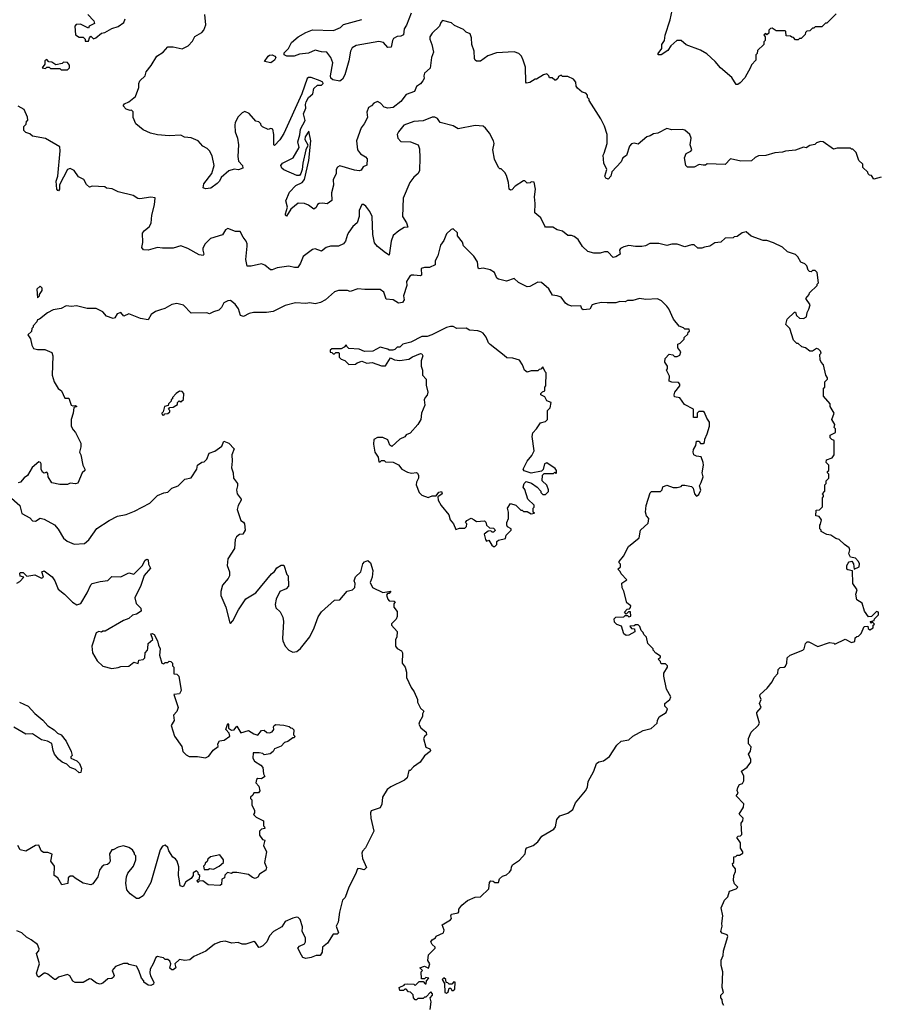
# Model space of a CAD drawing. Extents: x 2348354 to 2479840, y 460476 to 613653.
# Tile 166 of 256: x 2412268 to 2418875, y 517525 to 525085. Entities that reach past the tile are written whole.
import ezdxf

# ---------------------------------------------------------------- set-up
doc = ezdxf.new("R2010")
doc.units = 0

msp = doc.modelspace()

# ---------------------------------------------------------------- linework, layer by layer
at = {"layer": '0CON05XD'}
for points in [[(2418535, 525130), (2418465, 525060), (2418455, 525060), (2418425, 525030), (2418375, 525030), (2418365, 525020), (2418355, 525020), (2418335, 525000), (2418311.7, 524998.3), (2418301.7, 524988.3), (2418298.3, 524971.7), (2418268.3, 524941.7), (2418255, 524940), (2418245, 524930), (2418225, 524930), (2418208.3, 524948.3), (2418195, 524950), (2418185, 524960), (2418151.7, 524961.7), (2418150, 524995), (2418145, 525000), (2418075, 525000), (2418045, 525020), (2418031.7, 525018.3), (2418020, 525005), (2418018.3, 524981.7), (2418005, 524970), (2417995, 524980), (2417981.7, 524968.3), (2417990, 524955), (2417990, 524925), (2417980, 524915), (2417980, 524895), (2417931.7, 524848.3), (2417930, 524825), (2417920, 524815), (2417920, 524775), (2417885, 524740), (2417878.3, 524718.3), (2417835, 524640), (2417799.3, 524600.7), (2417781.7, 524588.3), (2417768.3, 524588.3), (2417735, 524642.5), (2417647, 524717), (2417607.5, 524765), (2417543, 524823), (2417495, 524852.5), (2417385, 524892.5), (2417346, 524926), (2417312.5, 524925), (2417266.2, 524885), (2417245, 524850), (2417192.5, 524815), (2417170, 524815), (2417170, 524825), (2417197, 524863), (2417197.5, 524895), (2417217.5, 524925), (2417223.6, 524966.4), (2417262.5, 525085), (2417277.5, 525155)], [(2412790, 525125), (2412836.4, 525076.4), (2412842.5, 525055), (2412800, 525035), (2412795, 525020), (2412735, 525051.2), (2412700.7, 525049.3), (2412690, 525035), (2412695, 524970), (2412725, 524952.5), (2412755, 524950), (2412770, 524935), (2412771.7, 524921.7), (2412795, 524920)], [(2412795, 524920), (2412802.5, 524945), (2412815, 524960), (2412835, 524937.5), (2412853.6, 524946.4), (2412895, 524982.5), (2412921.7, 524988.3), (2412975, 525017.5), (2413025, 525033.3), (2413066.4, 525063.6), (2413077, 525093)], [(2416755, 524060), (2416777.5, 524135), (2416777.5, 524205), (2416757, 524267), (2416730, 524325), (2416640, 524465), (2416640, 524475), (2416628.3, 524488.3), (2416627, 524507), (2416615, 524520), (2416585, 524530), (2416550.7, 524560.7), (2416540, 524575), (2416537.5, 524605), (2416519.3, 524629.3), (2416475, 524650), (2416435, 524650), (2416425, 524660), (2416405, 524650), (2416400, 524635), (2416385, 524620), (2416375, 524620), (2416355, 524640), (2416335, 524640), (2416330, 524655), (2416315, 524670), (2416288.3, 524661.7), (2416235, 524630), (2416225, 524630), (2416185, 524602.5), (2416158.3, 524598.3), (2416152.5, 524605), (2416151.7, 524721.7), (2416132.5, 524775), (2416120, 524805), (2416100, 524825), (2416065, 524837.5), (2415928.3, 524831.7), (2415863, 524807), (2415805, 524767.5), (2415775, 524767.5), (2415763.6, 524773.6), (2415758.3, 524788.3), (2415757.5, 524845), (2415740, 524895), (2415737.5, 524945), (2415726.7, 524976.7), (2415695, 524990), (2415675, 525010), (2415605, 525040), (2415581.7, 525061.7), (2415515, 525080), (2415500, 525065), (2415490, 525035), (2415435, 524982.5), (2415416.2, 524955), (2415416.2, 524935), (2415432, 524895), (2415444, 524835), (2415428.8, 524795), (2415418, 524712), (2415376.7, 524675), (2415371.2, 524655), (2415374, 524635), (2415363.3, 524616.7), (2415345, 524593.3), (2415315, 524573.3), (2415300, 524535), (2415235, 524511.2), (2415193.6, 524456.4), (2415135, 524412), (2415095, 524406.2), (2415065, 524413.3), (2415036.7, 524445), (2415015, 524456.7), (2414986.4, 524443.6), (2414970, 524425), (2414945, 524410), (2414932.5, 524375), (2414937.5, 524335), (2414913.3, 524285), (2414890, 524255), (2414853.3, 524155), (2414860, 524085), (2414883.8, 524055), (2414922.3, 524032.3), (2414935.9, 524015.9), (2414932.5, 523967.5), (2414905, 523956.7), (2414889.4, 523930.6), (2414875, 523924), (2414838.8, 523928.8), (2414725, 523962.5), (2414707, 523953), (2414697.5, 523935), (2414696.4, 523903.6), (2414673.6, 523856.4), (2414676.2, 523815), (2414661.2, 523755), (2414663, 523697), (2414629.3, 523670.7), (2414593.6, 523676.4), (2414566.4, 523673.6), (2414553.9, 523666.1), (2414545, 523643.3), (2414525, 523630), (2414485, 523660), (2414455, 523673.8), (2414405, 523676.7), (2414349.2, 523630.8), (2414315, 523577.5), (2414307.5, 523585), (2414308.8, 523595), (2414324.2, 523645), (2414311.2, 523695), (2414340, 523760), (2414388.1, 523811.9), (2414435.8, 523835), (2414455, 523858.8), (2414488, 524005), (2414503.8, 524155), (2414488.3, 524228.3), (2414458.6, 524185), (2414456.9, 524165), (2414478.8, 524125), (2414478, 524115), (2414464.2, 524085), (2414441.9, 523985), (2414437.1, 523935), (2414426.3, 523903.7), (2414415, 523890), (2414395, 523888.6), (2414295, 523933.5), (2414280.8, 523945), (2414272.5, 523965), (2414285.9, 523984.1), (2414367.5, 524025), (2414412.5, 524105), (2414403.6, 524146.4), (2414419.3, 524200.7), (2414423.3, 524245), (2414458.3, 524311.7), (2414447, 524363), (2414463.8, 524405), (2414461.2, 524435), (2414466.7, 524455), (2414485, 524487.5), (2414517.5, 524515), (2414525, 524557.5), (2414555, 524583.3), (2414585, 524582), (2414598.5, 524595), (2414594.2, 524605), (2414575.8, 524615), (2414505, 524642.2), (2414485, 524641.8), (2414475, 524634.4), (2414432.8, 524517.2), (2414295, 524211.2), (2414265, 524162), (2414225, 524120), (2414220, 524125), (2414220, 524205), (2414210, 524245), (2414195, 524250), (2414175, 524242.5), (2414131.7, 524261.7), (2414121.7, 524271.7), (2414120, 524285), (2414105, 524300), (2414080, 524305), (2414030, 524365), (2413995, 524380), (2413975, 524370), (2413945, 524340), (2413922.5, 524295), (2413920, 524275), (2413922.5, 524225), (2413940, 524175), (2413946.7, 524125), (2413942.5, 524035), (2413948.3, 523998.3), (2413977.5, 523965), (2413980, 523945), (2413946.4, 523933.6), (2413915, 523936.7), (2413873.9, 523926.1), (2413815, 523872.5), (2413802.5, 523845), (2413785, 523827.5), (2413735, 523792.5), (2413695, 523787.5), (2413677.5, 523795), (2413681.9, 523825), (2413743.8, 523905), (2413761.2, 523965), (2413745, 524040), (2413725, 524077.5), (2413706.1, 524096.1), (2413674.1, 524114.1), (2413637.5, 524155), (2413585, 524177.5), (2413533.6, 524183.6), (2413505, 524197.5), (2413415, 524192.5), (2413325, 524202.5), (2413273, 524213), (2413215, 524240), (2413160, 524285), (2413140, 524335), (2413138.3, 524378.3), (2413125, 524390), (2413115, 524387.5), (2413085, 524398.8), (2413063.3, 524425), (2413071.2, 524438.8), (2413106.7, 524455), (2413157.5, 524495), (2413182.5, 524565), (2413182.5, 524595), (2413190, 524615), (2413230, 524655), (2413240, 524685), (2413277, 524733), (2413320, 524805), (2413370, 524835), (2413405, 524877.5), (2413445, 524877.5), (2413515, 524862.5), (2413560, 524885), (2413595, 524920), (2413613.6, 524956.4), (2413665, 524987.5), (2413682.5, 525005), (2413697.5, 525045), (2413690, 525125)], [(2415273.8, 525135), (2415237.7, 525042.3), (2415220, 525015), (2415215, 524970), (2415195, 524960), (2415165, 524956), (2415138.8, 524941.2), (2415130, 524925), (2415120, 524875), (2415095, 524872.5), (2415059.6, 524909.6), (2415025, 524918.2), (2414852.1, 524887.9), (2414821.3, 524868.7), (2414808.2, 524845), (2414795, 524770), (2414765, 524662.5), (2414745, 524627.5), (2414725, 524612.5), (2414673, 524623), (2414657.1, 524637.1), (2414652.9, 524655), (2414673, 524753), (2414657.5, 524795), (2414627, 524837), (2414585, 524839.2), (2414535, 524850.8), (2414485, 524829.4), (2414415, 524821.5), (2414375, 524804.4), (2414320, 524805), (2414297.5, 524815), (2414299.3, 524830.7), (2414332.5, 524865), (2414355, 524910), (2414407, 524953), (2414465, 524987.5), (2414515, 525007.5), (2414676.4, 525003.6), (2414730, 525025), (2414755, 525047.5), (2414895, 525087.5)], [(2412635, 524700), (2412650, 524715), (2412650, 524735), (2412635, 524757.5), (2412605, 524760), (2412595, 524750), (2412545, 524740), (2412515, 524760), (2412491.7, 524761.7), (2412475, 524780), (2412461.7, 524768.3), (2412460, 524745), (2412440, 524715), (2412465, 524710), (2412475, 524720), (2412495, 524720), (2412505, 524710), (2412575, 524710), (2412585, 524700), (2412635, 524700)], [(2414195, 524754.6), (2414147.5, 524765), (2414174.3, 524805.7), (2414185.7, 524814.3), (2414205, 524816), (2414227.5, 524805), (2414233.8, 524795), (2414222.9, 524775), (2414195, 524754.6)], [(2418662.5, 520852.5), (2418625, 520860), (2418617.5, 520867.5), (2418618.8, 520895), (2418627.7, 520912.3), (2418636.4, 520923.6), (2418656.4, 520926.4), (2418668, 520908), (2418675, 520867.5), (2418712.5, 520885), (2418716.1, 520906.1), (2418707.5, 520925), (2418685, 520950), (2418645, 520957.5), (2418634.1, 520984.1), (2418640, 521015), (2418635, 521030), (2418600, 521055), (2418560, 521095), (2418533, 521103), (2418495, 521127.5), (2418465, 521132.5), (2418420, 521155), (2418420, 521165), (2418410, 521175), (2418410, 521205), (2418417, 521213), (2418422.5, 521245), (2418405, 521270), (2418380, 521275), (2418381.7, 521318.3), (2418408.3, 521321.7), (2418430, 521345), (2418430, 521415), (2418440, 521425), (2418440, 521435), (2418430, 521445), (2418450, 521465), (2418450, 521515), (2418460, 521525), (2418460, 521545), (2418480, 521565), (2418480, 521595), (2418470, 521605), (2418470, 521615), (2418480, 521625), (2418480, 521665), (2418460, 521685), (2418463, 521707), (2418505, 521720), (2418520, 521745), (2418520, 521855), (2418501.7, 521861.7), (2418490, 521875), (2418490, 521895), (2418530, 521915), (2418530, 521945), (2418520, 521955), (2418527, 521977), (2418503.3, 522015), (2418520, 522065), (2418490, 522115), (2418490, 522135), (2418440, 522195), (2418440, 522255), (2418450, 522265), (2418450, 522305), (2418470, 522325), (2418470, 522335), (2418457.5, 522355), (2418440, 522435), (2418420, 522455), (2418413, 522473), (2418410, 522515), (2418420, 522525), (2418415, 522540), (2418400, 522555), (2418385, 522560), (2418355, 522540), (2418335, 522540), (2418300, 522565), (2418273, 522573), (2418245, 522600), (2418235, 522600), (2418207.5, 522625), (2418180, 522715), (2418150, 522745), (2418160, 522785), (2418215, 522840), (2418225, 522840), (2418232.5, 522815), (2418255, 522792.5), (2418285, 522790), (2418307.5, 522805), (2418313, 522837), (2418327, 522863), (2418337, 522897), (2418302.5, 522945), (2418330, 522975), (2418331.7, 522988.3), (2418390, 523045), (2418390, 523055), (2418400, 523065), (2418390, 523145), (2418375, 523160), (2418355, 523160), (2418345, 523150), (2418331.7, 523151.7), (2418321.7, 523161.7), (2418310, 523195), (2418295, 523210), (2418263.6, 523223.6), (2418242.5, 523265), (2418225, 523282.5), (2418163, 523303), (2418125, 523337.5), (2418055, 523372.5), (2418005, 523390), (2417975, 523390), (2417883, 523423), (2417845, 523457.5), (2417815, 523450), (2417775, 523420), (2417753, 523417), (2417745, 523410), (2417683, 523407), (2417651.7, 523378.3), (2417605, 523372.5), (2417565, 523347.5), (2417525, 523340), (2417505, 523330), (2417475, 523330), (2417445, 523357.5), (2417425, 523357.5), (2417375, 523342.5), (2417315, 523362.5), (2417275, 523362.5), (2417235, 523352.5), (2417175, 523367.5), (2417105, 523367.5), (2417071.7, 523348.3), (2417045, 523343.8), (2416995, 523343.3), (2416945, 523352.5), (2416905, 523342.5), (2416880.7, 523329.3), (2416873.3, 523315), (2416877.5, 523285), (2416845, 523264), (2416825, 523260), (2416783, 523303), (2416757, 523303), (2416725, 523292.5), (2416675, 523292.5), (2416630, 523305), (2416587.5, 523345), (2416556.4, 523396.4), (2416525, 523420), (2416505, 523427.5), (2416475, 523427.5), (2416435, 523462.5), (2416395, 523472.5), (2416361.7, 523491.7), (2416305, 523492.5), (2416299.3, 523499.3), (2416267.5, 523565), (2416223.6, 523603.6), (2416226.2, 523675), (2416221.2, 523725), (2416228.8, 523785), (2416218.3, 523838.3), (2416195, 523840), (2416187, 523833), (2416165, 523830), (2416147, 523847), (2416135, 523847.5), (2416071.7, 523808.3), (2416045, 523780), (2416035, 523776.7), (2416025, 523783.3), (2416020, 523835), (2416005, 523890), (2415993, 523913), (2415965, 523940), (2415955, 523940), (2415945, 523950), (2415913.6, 524013.6), (2415900, 524085), (2415910, 524135), (2415906, 524155), (2415873.6, 524213.6), (2415845, 524252.5), (2415825, 524266.7), (2415765, 524273.3), (2415635, 524247.5), (2415595, 524270), (2415496.4, 524296.4), (2415475.9, 524325.9), (2415455, 524336.7), (2415435, 524336.2), (2415365, 524308.8), (2415295, 524304.2), (2415216.7, 524275), (2415176.7, 524225), (2415167, 524203), (2415170, 524175), (2415195, 524150), (2415268.3, 524148.3), (2415327.5, 524125), (2415337.5, 524095), (2415340, 524025), (2415336.4, 523926.4), (2415325.8, 523904.2), (2415293.3, 523875), (2415263.3, 523835), (2415211.2, 523715), (2415208, 523575), (2415237.5, 523525), (2415247, 523493), (2415220.5, 523489.5), (2415177.5, 523465), (2415135, 523427.5), (2415120, 523385), (2415105, 523277.5), (2415075, 523294.2), (2415015, 523343.3), (2414993, 523373), (2414979.2, 523435), (2414974.2, 523575), (2414955, 523613.8), (2414925, 523652.5), (2414907, 523667), (2414895, 523667.5), (2414875, 523620), (2414873.6, 523573.6), (2414858.8, 523525), (2414825, 523497.5), (2414795.9, 523454.1), (2414784, 523435), (2414768.8, 523385), (2414752.5, 523365), (2414715, 523347.5), (2414655, 523346.7), (2414620, 523335), (2414585, 523308.8), (2414536.1, 523326.1), (2414515, 523321.2), (2414445, 523266.2), (2414422.5, 523215), (2414403.3, 523183.3), (2414377, 523183), (2414335, 523193.8), (2414245, 523178.8), (2414205, 523163.8), (2414192.5, 523165), (2414150.7, 523200.7), (2414125, 523210), (2414045, 523192), (2414015, 523192.5), (2414004.3, 523245), (2414014.2, 523345.8), (2414014.3, 523365), (2414005.8, 523385), (2413982.5, 523415), (2413960, 523460), (2413925, 523460), (2413865, 523482.5), (2413847, 523473), (2413825, 523432.5), (2413733.9, 523406.1), (2413692.5, 523365), (2413675, 523330), (2413672.9, 523315), (2413681.2, 523285), (2413676, 523274), (2413645, 523278.6), (2413558.3, 523328.3), (2413505, 523350), (2413445, 523330), (2413365, 523330), (2413325, 523336.7), (2413255, 523316.7), (2413218.3, 523318.3), (2413206.7, 523335), (2413212.5, 523375), (2413211.2, 523445), (2413225, 523467.5), (2413262.5, 523495), (2413276.4, 523523.6), (2413283.3, 523585), (2413303.3, 523665), (2413307.5, 523717.5), (2413275, 523722.5), (2413190.7, 523710.7), (2413175, 523713.3), (2413140, 523735), (2413025, 523762.5), (2412977, 523787), (2412935, 523792.5), (2412921.7, 523801.7), (2412825, 523807.5), (2412805, 523800), (2412780.7, 523820.7), (2412759.3, 523859.3), (2412719.5, 523879.5), (2412685, 523927.5), (2412655, 523942.5), (2412633.8, 523935), (2412573.8, 523816.2), (2412572.5, 523785), (2412565, 523772.5), (2412560, 523775), (2412553.6, 523783.6), (2412548, 523845), (2412560, 523885), (2412577.7, 524077.7), (2412575, 524110), (2412465, 524172.5), (2412365, 524190), (2412345, 524210), (2412315, 524220), (2412300, 524235), (2412300, 524265), (2412317, 524283), (2412320, 524305), (2412330, 524315), (2412327, 524337), (2412302.5, 524395), (2412255, 524422.5)], [(2418882.5, 523877.5), (2418825, 523860), (2418808.3, 523888.3), (2418791.7, 523891.7), (2418781.7, 523901.7), (2418780, 523915), (2418741.7, 523951.7), (2418740, 523975), (2418710, 524005), (2418690, 524065), (2418665, 524090), (2418655, 524090), (2418645, 524100), (2418545, 524100), (2418515, 524090), (2418437, 524147), (2418415, 524150), (2418385, 524140), (2418371.7, 524128.3), (2418335, 524120), (2418305, 524102.5), (2418285, 524107.5), (2418225, 524082.5), (2418147, 524077), (2418123, 524067), (2418065, 524062.5), (2417996.4, 524043.6), (2417940.7, 524039.3), (2417915, 524027.5), (2417885, 524001.2), (2417805, 523998.6), (2417725, 524017.5), (2417685, 523972.5), (2417545, 523977.5), (2417531.7, 523968.3), (2417515, 523967.5), (2417485, 523973.3), (2417446.7, 523953.3), (2417395, 523952), (2417382.5, 523965), (2417372, 524025), (2417385, 524056.7), (2417420, 524075), (2417427.5, 524085), (2417416, 524125), (2417423.3, 524175), (2417412.5, 524205), (2417375, 524237.5), (2417355, 524242.5), (2417275, 524240), (2417235, 524250), (2417167, 524213), (2417135, 524210), (2417107, 524193), (2417083, 524187), (2417015, 524130), (2416985, 524136.7), (2416965, 524132.5), (2416950, 524115), (2416927, 524043), (2416897.5, 524025), (2416886.1, 523993.9), (2416812.7, 523917.3), (2416807.1, 523885), (2416785, 523860.8), (2416767.9, 523867.9), (2416760.6, 523885), (2416776.7, 523935), (2416752.5, 523985), (2416747.5, 524045), (2416755, 524060)], [(2415420, 517485), (2415426.7, 517545), (2415420, 517575), (2415437.5, 517595), (2415437.5, 517605), (2415425, 517620), (2415385, 517580), (2415375, 517580), (2415365, 517570), (2415325, 517570), (2415315, 517560), (2415305, 517560), (2415290, 517575), (2415288.3, 517598.3), (2415268.3, 517618.3), (2415251.7, 517621.7), (2415235, 517640), (2415225, 517640), (2415215, 517630), (2415185, 517630), (2415180, 517655), (2415218.3, 517671.7), (2415225, 517680), (2415245, 517682.5), (2415295, 517680), (2415305, 517670), (2415335, 517700), (2415365, 517700), (2415381.7, 517681.7), (2415388.3, 517681.7), (2415390, 517705), (2415410, 517725), (2415385, 517730), (2415375, 517720), (2415351.7, 517721.7), (2415350, 517775), (2415360, 517785), (2415340, 517805), (2415375, 517817.5), (2415407, 517803), (2415417.5, 517835), (2415401.2, 517861.2), (2415406.1, 517903.9), (2415457.5, 517955), (2415457.5, 517965), (2415433.8, 517985), (2415423.8, 518005), (2415435, 518020), (2415460, 518035), (2415465, 518047.5), (2415522.5, 518075), (2415527.5, 518095), (2415512.5, 518135), (2415576.4, 518173.6), (2415582.5, 518185), (2415577.5, 518205), (2415583.9, 518216.1), (2415633, 518227), (2415640, 518235), (2415640, 518255), (2415662.5, 518285), (2415705, 518322.5), (2415765, 518346.7), (2415805, 518350), (2415868.3, 518411.7), (2415875, 518460), (2415885, 518472.5), (2415901.7, 518471.7), (2415915, 518460), (2415945, 518460), (2415951.7, 518488.3), (2415975, 518510), (2416005, 518520), (2416029.3, 518540.7), (2416041.7, 518558.3), (2416043, 518577), (2416052.5, 518595), (2416105, 518632.5), (2416148.3, 518681.7), (2416153.8, 518715), (2416162.3, 518727.7), (2416210, 518745), (2416245, 518772.5), (2416276.7, 518815), (2416369.3, 518870.7), (2416381.7, 518888.3), (2416392.5, 518945), (2416415, 518972.5), (2416475, 518992.5), (2416515, 519020), (2416535, 519072.5), (2416612.5, 519165), (2416626.4, 519193.6), (2416632.5, 519235), (2416676.7, 519315), (2416697, 519373), (2416715, 519386.7), (2416750, 519395), (2416795, 519427.5), (2416852.5, 519515), (2416885, 519546.7), (2416945, 519556.7), (2416975, 519583.3), (2417055, 519626.7), (2417115, 519643.3), (2417162.5, 519685), (2417163.3, 519705), (2417177, 519733), (2417230, 519765), (2417240, 519795), (2417220, 519815), (2417220, 519835), (2417260, 519865), (2417267.5, 519885), (2417232.5, 519945), (2417212.5, 520045), (2417213, 520067), (2417240, 520115), (2417240, 520125), (2417225, 520140), (2417195, 520140), (2417190, 520145), (2417188.3, 520158.3), (2417170, 520175), (2417188.3, 520191.7), (2417188.3, 520198.3), (2417150.7, 520220.7), (2417130, 520245), (2417130, 520255), (2417090, 520295), (2417080, 520345), (2417060, 520365), (2417055, 520380), (2417040, 520395), (2417030, 520425), (2417015, 520440), (2416995, 520440), (2416985, 520430), (2416951.7, 520428.3), (2416965, 520410), (2416988.3, 520408.3), (2416990, 520385), (2416945, 520360), (2416925, 520357.5), (2416905, 520370), (2416888.8, 520428.8), (2416851.7, 520441.7), (2416835, 520460), (2416832.5, 520485), (2416845, 520497.5), (2416905, 520500), (2416915, 520510), (2416935, 520510), (2416945, 520500), (2416960, 520505), (2416958.3, 520538.3), (2416941.7, 520538.3), (2416925, 520520), (2416910, 520535), (2416931.7, 520558.3), (2416948.3, 520561.7), (2416958.3, 520571.7), (2416960, 520585), (2416928.3, 520608.3), (2416907, 520697), (2416893, 520723), (2416891.7, 520758.3), (2416930, 520785), (2416885, 520830), (2416878.3, 520848.3), (2416860, 520865), (2416880, 520885), (2416880, 520905), (2416870, 520915), (2416870, 520925), (2416902.5, 520965), (2416940.7, 521039.3), (2417023.6, 521106.4), (2417034.4, 521165.6), (2417091.7, 521218.3), (2417097.5, 521255), (2417080, 521275), (2417072.5, 521305), (2417077.5, 521355), (2417108.3, 521451.7), (2417117.5, 521462.5), (2417187, 521463), (2417200, 521475), (2417205, 521497.5), (2417235, 521510), (2417285, 521492.5), (2417315, 521492.5), (2417345, 521500), (2417355, 521510), (2417375, 521510), (2417425, 521500), (2417437, 521487), (2417447.5, 521445), (2417465, 521427.5), (2417480.7, 521439.3), (2417496.2, 521473.8), (2417487.5, 521505), (2417499.3, 521530.7), (2417516.2, 521575), (2417507.5, 521605), (2417518.8, 521665), (2417516.2, 521685), (2417499.3, 521729.3), (2417463.6, 521733.6), (2417443.6, 521743.6), (2417437.5, 521765), (2417440, 521785), (2417460, 521815), (2417465, 521850), (2417485, 521850), (2417495, 521830), (2417515, 521830), (2417525, 521840), (2417527.5, 521865), (2417546.7, 521905), (2417562.5, 521965), (2417562.5, 521995), (2417542.5, 522025), (2417525, 522070), (2417515, 522077.5), (2417483, 522077), (2417470, 522065), (2417468.3, 522031.7), (2417441.7, 522031.7), (2417440, 522095), (2417370.7, 522130.7), (2417335, 522182.5), (2417295, 522190), (2417291.2, 522205), (2417296.7, 522225), (2417337, 522273), (2417337, 522287), (2417325, 522300), (2417275, 522302.5), (2417255, 522310), (2417257, 522347), (2417232.5, 522395), (2417240, 522405), (2417240, 522425), (2417220, 522455), (2417222.5, 522485), (2417255, 522517.5), (2417281.7, 522511.7), (2417295, 522500), (2417315, 522500), (2417335, 522510), (2417342.5, 522535), (2417320, 522565), (2417320, 522595), (2417338.3, 522601.7), (2417368.3, 522631.7), (2417370, 522645), (2417398.3, 522671.7), (2417400, 522685), (2417410, 522695), (2417408.3, 522708.3), (2417375, 522710), (2417365, 522720), (2417331.7, 522731.7), (2417287.5, 522785), (2417252.5, 522865), (2417236.4, 522886.4), (2417196.4, 522926.4), (2417165, 522942.5), (2417075, 522935.8), (2417025, 522944), (2416975, 522930), (2416935, 522930), (2416915, 522918.8), (2416875, 522921.2), (2416845, 522911.2), (2416778.8, 522911.2), (2416735, 522914), (2416685, 522903.8), (2416662.5, 522895), (2416645, 522862), (2416595, 522857.5), (2416582.5, 522865), (2416577, 522887), (2416506.1, 522886.1), (2416476.1, 522896.1), (2416458.3, 522908.3), (2416425.6, 522955.6), (2416395, 522966.2), (2416359.3, 522969.3), (2416329.5, 523019.5), (2416275, 523067.5), (2416245, 523070), (2416185, 523036.7), (2416165, 523033.3), (2416096.4, 523066.4), (2416065, 523097.5), (2416005, 523076.7), (2415943, 523093), (2415931.7, 523101.7), (2415913, 523143), (2415880, 523165), (2415825, 523176.7), (2415795, 523172.5), (2415787, 523177), (2415782.5, 523225), (2415755, 523270), (2415675, 523350), (2415667, 523377), (2415630, 523425), (2415628.3, 523448.3), (2415595, 523480), (2415580, 523475), (2415545, 523440), (2415525, 523390), (2415497.5, 523355), (2415477, 523273), (2415457.5, 523235), (2415456.4, 523203.6), (2415415, 523182.5), (2415375, 523182.5), (2415350, 523175), (2415352.5, 523125), (2415345, 523117.5), (2415295, 523123.3), (2415275, 523122.5), (2415262.5, 523115), (2415237.5, 523075), (2415238.8, 523045), (2415213.9, 522966.1), (2415220, 522935), (2415207.5, 522915), (2415175, 522907.5), (2415135, 522933.3), (2415080.7, 522940.7), (2415063.6, 522993.6), (2415035, 523013.3), (2414916.4, 523013.6), (2414865, 523020), (2414805, 522998.8), (2414783.6, 523006.4), (2414715, 523006.7), (2414685, 522996.7), (2414616.7, 522935), (2414577.5, 522915), (2414535, 522903.8), (2414495, 522912.5), (2414465, 522906.7), (2414385, 522912), (2414305, 522890.8), (2414215, 522843.8), (2414163.6, 522836.4), (2414062.3, 522837.7), (2414030.5, 522829.5), (2413985, 522806.7), (2413964.2, 522814.2), (2413948, 522865), (2413922.3, 522902.3), (2413885, 522928.8), (2413865, 522926.7), (2413835, 522912.5), (2413816.7, 522875), (2413796.1, 522853.9), (2413755, 522843.3), (2413725, 522826.7), (2413705, 522833.3), (2413583, 522833), (2413525, 522892.5), (2413475, 522906.7), (2413435, 522897.5), (2413381.7, 522868.3), (2413348.3, 522858.3), (2413310, 522845), (2413277, 522823), (2413255, 522780), (2413195, 522791.2), (2413105, 522826.7), (2413068.3, 522808.3), (2413045, 522837.5), (2413015, 522826.7), (2412997.5, 522795), (2412985, 522790), (2412935, 522810), (2412905, 522842.5), (2412855, 522867.5), (2412785, 522867.5), (2412705, 522887.5), (2412665, 522882.5), (2412625, 522887.5), (2412585, 522867.5), (2412525, 522857.5), (2412480, 522835), (2412420, 522785), (2412405, 522780), (2412400, 522765), (2412370, 522735), (2412370, 522725), (2412360, 522715), (2412358.3, 522691.7), (2412330, 522665), (2412350, 522635), (2412360, 522585), (2412375, 522560), (2412405, 522552.5), (2412461.7, 522551.7), (2412515, 522530), (2412522.5, 522505), (2412517.5, 522355), (2412532.5, 522305), (2412563.6, 522253.6), (2412587.5, 522235), (2412615, 522180), (2412645, 522180), (2412662.5, 522125), (2412675, 522120), (2412695, 522122.5), (2412706.7, 522115), (2412682.5, 522107.5), (2412678.6, 522065), (2412663.8, 522015), (2412662.5, 521965), (2412677.5, 521935), (2412697.5, 521915), (2412737.5, 521835), (2412737.5, 521805), (2412726.7, 521765), (2412737.5, 521745), (2412753.6, 521663.6), (2412767.5, 521635), (2412767.5, 521625), (2412747.5, 521605), (2412713, 521527)], [(2412405, 522950), (2412420, 522965), (2412420, 522975), (2412440, 523005), (2412440, 523025), (2412425, 523040), (2412400, 523015), (2412405, 522950)], [(2415915, 521040), (2415930, 521055), (2415931.7, 521078.3), (2415945, 521090), (2415998.3, 521101.7), (2416001.7, 521128.3), (2416040, 521165), (2416040, 521175), (2416011.7, 521191.7), (2416007.5, 521205), (2416007.5, 521225), (2416020, 521255), (2416020, 521305), (2416013.3, 521335), (2416035, 521370), (2416077, 521357), (2416115, 521320), (2416125, 521320), (2416135, 521310), (2416165, 521310), (2416195, 521290), (2416220, 521295), (2416210, 521305), (2416210, 521335), (2416217, 521343), (2416217, 521357), (2416170, 521405), (2416147, 521477), (2416132.5, 521495), (2416140, 521525), (2416155, 521540), (2416197, 521527), (2416240, 521495), (2416270, 521465), (2416270, 521455), (2416285, 521440), (2416305, 521440), (2416327, 521463), (2416327.5, 521475), (2416315, 521510), (2416280, 521545), (2416281.7, 521588.3), (2416295, 521600), (2416365, 521600), (2416375, 521610), (2416385, 521600), (2416390, 521605), (2416390, 521625), (2416378.3, 521638.3), (2416315, 521682.5), (2416297.5, 521675), (2416287.5, 521632.5), (2416275, 521620), (2416195, 521602.5), (2416141.7, 521621.7), (2416132.5, 521635), (2416163.8, 521695), (2416200.7, 521739.3), (2416217.5, 521775), (2416201.2, 521885), (2416206.4, 521913.6), (2416236.4, 521943.6), (2416265, 521990), (2416305, 522000), (2416320, 522015), (2416320, 522085), (2416340, 522105), (2416347, 522147), (2416315, 522160), (2416298.3, 522188.3), (2416270, 522205), (2416270, 522215), (2416281.7, 522228.3), (2416300, 522235), (2416300, 522265), (2416307.5, 522275), (2416310, 522375), (2416301.7, 522381.7), (2416285, 522420), (2416268.3, 522401.7), (2416255, 522400), (2416245, 522390), (2416195, 522390), (2416165, 522380), (2416142.5, 522395), (2416127.5, 522435), (2416105, 522470), (2416055, 522487.5), (2416008.3, 522488.3), (2415986.4, 522506.4), (2415880.3, 522590.3), (2415866.7, 522605), (2415848.3, 522648.3), (2415825, 522677.5), (2415808.3, 522688.3), (2415785, 522696), (2415720.7, 522700.7), (2415695, 522717.5), (2415625, 522713.3), (2415595, 522730), (2415575, 522730), (2415545, 522722.5), (2415432.5, 522665), (2415395, 522653.8), (2415355, 522652.5), (2415271.7, 522608.3), (2415210, 522595), (2415185, 522570), (2415165, 522570), (2415147, 522553), (2415131.7, 522548.3), (2415105, 522547.5), (2415095, 522556.7), (2415035, 522570), (2414979.3, 522540.7), (2414915, 522537.5), (2414875, 522556.2), (2414795, 522560), (2414780, 522575), (2414775, 522590), (2414759.3, 522570.7), (2414735, 522557.5), (2414665, 522557.5), (2414651.7, 522548.3), (2414651.7, 522531.7), (2414665, 522530), (2414675, 522520), (2414685, 522520), (2414695, 522530), (2414715, 522530), (2414720, 522525), (2414720, 522495), (2414735, 522480), (2414765, 522467.5), (2414795, 522437.5), (2414845, 522440), (2414858.3, 522451.7), (2414895, 522462.5), (2414933, 522447), (2414975, 522452.5), (2415045, 522427.5), (2415075, 522427.5), (2415115, 522490), (2415145, 522472.5), (2415185, 522467.5), (2415255, 522477.5), (2415283.3, 522496.7), (2415345, 522522.5), (2415355, 522520), (2415362.5, 522505), (2415350, 522465), (2415350, 522425), (2415360, 522395), (2415360, 522355), (2415387.5, 522325), (2415388.3, 522278.3), (2415402.5, 522225), (2415397, 522203), (2415380, 522185), (2415373, 522167), (2415377.5, 522125), (2415352.5, 522065), (2415347.5, 522015), (2415325, 521977.5), (2415265, 521910), (2415235, 521897.5), (2415225, 521882.5), (2415186.4, 521863.6), (2415125, 521807.5), (2415109.3, 521819.3), (2415095, 521860), (2415055, 521877.5), (2415013.6, 521876.4), (2414987, 521863), (2414983.8, 521825), (2414993.8, 521765), (2415020, 521725), (2415025, 521690), (2415035, 521690), (2415045, 521700), (2415065, 521700), (2415075, 521690), (2415135, 521687.5), (2415175, 521666.7), (2415202.5, 521635), (2415245, 521610), (2415275, 521602.5), (2415315, 521607.5), (2415323, 521603), (2415330, 521585), (2415328.8, 521565), (2415313.8, 521535), (2415311.2, 521515), (2415333.8, 521455), (2415355, 521433.3), (2415405, 521416.7), (2415435, 521430), (2415465, 521430), (2415485, 521456.7), (2415505, 521462.5), (2415510, 521445), (2415478.3, 521421.7), (2415481.2, 521395), (2415504.2, 521354.2), (2415563.6, 521283.6), (2415573.3, 521245), (2415597.5, 521215), (2415615, 521170), (2415645, 521180), (2415685, 521180), (2415697.5, 521195), (2415700, 521215), (2415690, 521225), (2415700.7, 521239.3), (2415735, 521256.7), (2415757.5, 521245), (2415775, 521232.5), (2415835, 521237.5), (2415847, 521227), (2415852.5, 521205), (2415873.6, 521183.6), (2415905, 521180), (2415915, 521170), (2415917.5, 521162.5), (2415905, 521150), (2415895, 521150), (2415885, 521160), (2415865, 521157.5), (2415832.5, 521135), (2415843, 521093), (2415851.7, 521081.7), (2415868.3, 521088.3), (2415891.7, 521051.7), (2415905, 521040), (2415915, 521040)], [(2413375, 522050), (2413381.7, 522058.3), (2413405, 522062.5), (2413420, 522075), (2413420, 522085), (2413410, 522095), (2413421.7, 522108.3), (2413445, 522110), (2413467, 522123), (2413478.3, 522131.7), (2413480, 522145), (2413491.7, 522158.3), (2413505, 522150), (2413525, 522170), (2413527.5, 522215), (2413515, 522230), (2413495, 522232.5), (2413470, 522215), (2413440, 522185), (2413440, 522175), (2413431.7, 522168.3), (2413430, 522155), (2413410, 522135), (2413408.3, 522121.7), (2413380, 522115), (2413370, 522075), (2413360, 522065), (2413361.7, 522051.7), (2413375, 522050)], [(2412185, 521430), (2412270, 521355), (2412285, 521293.3), (2412345, 521260), (2412366.4, 521236.4), (2412390, 521235), (2412425, 521256.7), (2412455, 521250), (2412535.9, 521205.9), (2412564.1, 521174.1), (2412604.4, 521104.4), (2412631.7, 521081.7), (2412685, 521058), (2412765, 521064), (2412798.8, 521091.2), (2412860.5, 521179.5), (2412955, 521241.2), (2413017.7, 521272.3), (2413084.1, 521285.9), (2413148.3, 521311.7), (2413265.8, 521374.2), (2413325, 521432.5), (2413375, 521452.5), (2413405, 521457.5), (2413435, 521487.5), (2413485, 521506.7), (2413535, 521556.2), (2413585, 521567.5), (2413627.5, 521635), (2413632.5, 521665), (2413665, 521687.5), (2413685, 521690), (2413705, 521710), (2413723.6, 521756.4), (2413765, 521772.5), (2413819.3, 521810.7), (2413835, 521850), (2413873.6, 521833.6), (2413915, 521790), (2413896.7, 521745), (2413900, 521695), (2413893.3, 521645), (2413906.2, 521605), (2413910, 521565), (2413940, 521525), (2413941.2, 521505), (2413932.5, 521475), (2413937.5, 521445), (2413967.5, 521405), (2413967.5, 521395), (2413944.1, 521355.9), (2413936.7, 521325), (2413965, 521240), (2413986, 521226), (2413993.3, 521213.3), (2414000, 521165), (2413980, 521135), (2413955, 521132.5), (2413932.5, 521115), (2413922.5, 521095), (2413915.9, 521024.1), (2413866.2, 520945), (2413860, 520895), (2413878.8, 520845), (2413878, 520815), (2413868.8, 520795), (2413825.5, 520744.5), (2413810.8, 520695), (2413812, 520665), (2413851.2, 520575), (2413880, 520455), (2413885, 520450), (2413905, 520470), (2413948.8, 520555), (2414005, 520637.5), (2414080, 520685), (2414200.5, 520829.5), (2414225, 520847.5), (2414242.3, 520877.7), (2414275, 520896.7), (2414296.2, 520896.2), (2414320, 520825), (2414330, 520815), (2414332, 520735), (2414314.3, 520715.7), (2414264.2, 520695.8), (2414237.5, 520635), (2414230, 520595), (2414235, 520570), (2414268.3, 520538.3), (2414288.3, 520498.3), (2414293.8, 520465), (2414286, 520335), (2414288, 520315), (2414305.7, 520275.7), (2414335, 520243.3), (2414365, 520230), (2414395, 520233.3), (2414423.9, 520256.1), (2414495, 520347.5), (2414528.8, 520415), (2414560.5, 520499.5), (2414585, 520537.5), (2414685, 520627.5), (2414725, 520630), (2414782.7, 520697.3), (2414821.7, 520708.3), (2414840, 520725), (2414843.8, 520755), (2414836.2, 520776.2), (2414845, 520807.5), (2414888, 520845), (2414902.7, 520907.3), (2414915, 520922.5), (2414941.7, 520931.7), (2414960, 520915), (2414978.8, 520855), (2414973.3, 520805), (2414957.5, 520765), (2414977.5, 520725), (2415055, 520687.5), (2415118.3, 520698.3), (2415105, 520680), (2415091.7, 520678.3), (2415083, 520667), (2415093.8, 520635), (2415105, 520623.3), (2415141.7, 520621.7), (2415150, 520615), (2415140.7, 520599.3), (2415140, 520575), (2415165, 520540), (2415166.7, 520503.3), (2415158.3, 520481.7), (2415123, 520447), (2415122.5, 520435), (2415167, 520387), (2415162.5, 520345), (2415152.5, 520325), (2415152.5, 520275), (2415167, 520257), (2415199.3, 520239.3), (2415207.5, 520225), (2415203.3, 520145), (2415226.7, 520115), (2415237.5, 520075), (2415237.5, 520035), (2415272.5, 519957.5), (2415297.5, 519925), (2415322.5, 519865), (2415322.5, 519845), (2415345, 519800), (2415370, 519775), (2415360, 519755), (2415360, 519735), (2415337.5, 519695), (2415333.3, 519675), (2415347, 519647), (2415387.5, 519615), (2415390, 519595), (2415377.5, 519585), (2415367.5, 519565), (2415385, 519500), (2415416.4, 519486.4), (2415422.5, 519475), (2415420, 519465), (2415375, 519432.5), (2415342.5, 519385), (2415290.7, 519349.3), (2415265, 519320), (2415255, 519320), (2415242.5, 519265), (2415222.5, 519245), (2415117.5, 519195), (2415090, 519175), (2415053.3, 519115), (2415048.3, 519061.7), (2415035.9, 519034.1), (2414965, 519010), (2414960, 518995), (2414962.5, 518955), (2414987.5, 518855), (2414923.6, 518726.4), (2414899.5, 518700.5), (2414894, 518685), (2414900, 518645), (2414930, 518575), (2414913, 518557), (2414883.6, 518566.4), (2414865, 518567.5), (2414859.3, 518560.7), (2414849.5, 518530.5), (2414794, 518425), (2414766.7, 518345), (2414746.4, 518323.6), (2414722.5, 518232.5), (2414713.8, 518155), (2414697.5, 518125), (2414715.9, 518074.1), (2414705, 518063.8), (2414675, 518062.5), (2414630, 517995), (2414592.5, 517965), (2414590, 517925), (2414575, 517900), (2414545, 517900), (2414505, 517883.3), (2414465, 517876.7), (2414442.5, 517885), (2414431.7, 517901.7), (2414403.6, 517956.4), (2414415, 517972.5), (2414455, 517990), (2414462.5, 518005), (2414462.5, 518035), (2414437.5, 518085), (2414439.3, 518119.3), (2414420, 518175), (2414405, 518192.5), (2414395, 518193.3), (2414365, 518187.5), (2414305, 518160), (2414279.3, 518120.7), (2414217.5, 518085), (2414185, 518050), (2414166, 518004), (2414135, 517973.3), (2414115, 517962.5), (2414105, 517960), (2414079.3, 517999.3), (2414065, 518007.5), (2414005, 517986.7), (2413977, 517987), (2413945, 518000), (2413896.4, 517993.6), (2413845, 518008.8), (2413810, 518005), (2413763.9, 517986.1), (2413696.1, 517933.9), (2413605, 517892.5), (2413575, 517867.5), (2413535, 517862.5), (2413495, 517870), (2413460, 517835), (2413466.7, 517805), (2413445, 517790), (2413435, 517790), (2413421.7, 517801.7), (2413427.5, 517835), (2413420, 517855), (2413405, 517870), (2413385, 517870), (2413371.7, 517881.7), (2413345, 517887.5), (2413325, 517892.5), (2413312.5, 517885), (2413293.3, 517835), (2413268.8, 517795), (2413267, 517767), (2413273, 517743), (2413297.5, 517695), (2413295, 517680), (2413275, 517670), (2413255, 517672.5), (2413220, 517695), (2413220, 517705), (2413202.5, 517725), (2413183.3, 517785), (2413165, 517817.5), (2413105, 517830), (2413095, 517837.5), (2413065, 517837.5), (2413003.8, 517816.2), (2412977.5, 517785), (2412992.5, 517745), (2412987.7, 517732.3), (2412975, 517723.8), (2412945, 517720), (2412905, 517687.5), (2412885, 517680), (2412856.4, 517686.4), (2412817, 517717), (2412805, 517720), (2412755, 517693.3), (2412693, 517693), (2412675, 517702.5), (2412653.9, 517743.9), (2412635, 517753.3), (2412565, 517733.3), (2412545, 517716.7), (2412535, 517716.7), (2412485, 517756.7), (2412465, 517763.3), (2412455, 517763.3), (2412413.6, 517733.6), (2412405, 517740), (2412398, 517765), (2412418.8, 517835), (2412396.7, 517915), (2412413.8, 517936.2), (2412418, 517952), (2412405, 517983.3), (2412355, 518021.2), (2412319.3, 518039.3), (2412284, 518074), (2412245, 518090)], [(2412713, 521527), (2412695, 521522.5), (2412655, 521527.5), (2412635, 521517.5), (2412575, 521517.5), (2412515, 521530), (2412487.5, 521575), (2412485, 521600), (2412475, 521610), (2412455, 521602.5), (2412441.7, 521611.7), (2412433.9, 521633.9), (2412433.3, 521675), (2412427.5, 521685), (2412415, 521690), (2412364.1, 521645.9), (2412326.7, 521585), (2412302.3, 521567.7), (2412275, 521533.3), (2412255, 521530)], [(2412245, 520760), (2412269.3, 520770.7), (2412300, 520805), (2412271.7, 520811.7), (2412270, 520835), (2412275, 520840), (2412295, 520840), (2412322.5, 520812.5), (2412385, 520823.3), (2412435, 520797.5), (2412450, 520805), (2412437.5, 520845), (2412455, 520852.5), (2412517.7, 520807.7), (2412537.7, 520777.7), (2412563.9, 520713.9), (2412612.5, 520675), (2412672, 520612), (2412707, 520593), (2412736.4, 520603.6), (2412785.9, 520684.1), (2412813.8, 520745), (2412825, 520756.2), (2412885, 520772.5), (2412945, 520780), (2412975, 520810), (2413045, 520806.7), (2413105, 520837.5), (2413145, 520827.5), (2413209.3, 520890.7), (2413230, 520935), (2413245, 520942.5), (2413255, 520937.5), (2413257.5, 520905), (2413273.3, 520875), (2413222.3, 520817.7), (2413198.8, 520741.2), (2413152.5, 520645), (2413163, 520603), (2413197, 520567), (2413200, 520545), (2413165, 520520), (2413135, 520512.5), (2413105, 520487.5), (2413065, 520472.5), (2412925, 520390), (2412905, 520390), (2412895, 520382.5), (2412875, 520387.5), (2412855, 520376.7), (2412822.5, 520275), (2412827.5, 520225), (2412863.6, 520163.6), (2412905, 520122.5), (2412975, 520102.5), (2413025, 520110), (2413045, 520120), (2413105, 520122.5), (2413145, 520152.5), (2413178.3, 520141.7), (2413181.7, 520168.3), (2413215, 520173.8), (2413227.5, 520185), (2413230, 520225), (2413250, 520245), (2413251.7, 520258.3), (2413254.2, 520295.8), (2413290, 520325), (2413275, 520370), (2413285, 520372.5), (2413300, 520365), (2413327, 520317), (2413333, 520283), (2413347.5, 520255), (2413340, 520205), (2413360, 520145), (2413375, 520140), (2413385, 520150), (2413405, 520150), (2413415, 520160), (2413428.3, 520158.3), (2413440, 520145), (2413440, 520125), (2413450, 520115), (2413451.7, 520061.7), (2413475, 520060), (2413490, 520045), (2413507.5, 519935), (2413495, 519910), (2413450, 519905), (2413483.3, 519805), (2413475, 519772.5), (2413447.5, 519745), (2413452.5, 519705), (2413431.2, 519665), (2413457.5, 519585), (2413513.6, 519503.6), (2413520, 519465), (2413545, 519440), (2413568.3, 519428.3), (2413633, 519427), (2413695, 519417.5), (2413719.3, 519430.7), (2413752.3, 519477.7), (2413792.5, 519505), (2413790, 519525), (2413802.5, 519547.5), (2413836.7, 519553.3), (2413880, 519585), (2413877, 519607), (2413850, 519635), (2413865, 519680), (2413870, 519675), (2413870, 519645), (2413895, 519630), (2413915, 519632.5), (2413935, 519660), (2413965, 519610), (2414025, 519626.7), (2414065, 519602.5), (2414095, 519592.5), (2414125, 519627.5), (2414145, 519630), (2414165, 519612.5), (2414185, 519610), (2414205, 519617.5), (2414220, 519635), (2414217.5, 519655), (2414222.5, 519665), (2414235, 519672.5), (2414295, 519667.5), (2414337, 519657), (2414348.3, 519648.3), (2414360, 519645), (2414371.7, 519631.7), (2414370, 519595), (2414380, 519585), (2414375, 519570), (2414365, 519570), (2414327, 519543), (2414300, 519535), (2414275, 519507.5), (2414225, 519487.5), (2414213, 519467), (2414191.7, 519448.3), (2414145, 519440), (2414135, 519450), (2414106.4, 519456.4), (2414060, 519455), (2414057.5, 519415), (2414070.7, 519390.7), (2414120, 519360), (2414133.6, 519343.6), (2414140, 519295), (2414150, 519275), (2414125, 519257.5), (2414095, 519260), (2414085, 519250), (2414080, 519225), (2414105, 519200), (2414112.5, 519165), (2414101.7, 519148.3), (2414065, 519150), (2414058.3, 519131.7), (2414040, 519115), (2414040, 519105), (2414050, 519095), (2414050, 519055), (2414070, 519015), (2414070, 518995), (2414061.7, 518981.7), (2414083, 518963), (2414140, 518935), (2414140, 518895), (2414148.3, 518888.3), (2414150, 518875), (2414125, 518870), (2414110, 518855), (2414110, 518825), (2414131.7, 518791.7), (2414150, 518785), (2414140, 518745), (2414163.3, 518695), (2414147.5, 518615), (2414163.3, 518575), (2414157.5, 518555), (2414110, 518525), (2414095, 518500), (2414075, 518490), (2414055, 518497.5), (2414025, 518522.5), (2413935, 518537.5), (2413905, 518537.5), (2413895, 518530), (2413863, 518537), (2413843, 518517), (2413840, 518495), (2413820, 518485), (2413817.5, 518445), (2413803.6, 518436.4), (2413713.6, 518443.6), (2413675, 518472.5), (2413645, 518470), (2413635, 518460), (2413630, 518475), (2413648.3, 518491.7), (2413650, 518515), (2413641.7, 518521.7), (2413638.3, 518538.3), (2413625, 518550), (2413600, 518535), (2413600, 518515), (2413585, 518490), (2413543.6, 518466.4), (2413521.7, 518428.3), (2413500, 518435), (2413491.7, 518488.3), (2413486.2, 518515), (2413490.7, 518580.7), (2413477.5, 518625), (2413463, 518643), (2413443.6, 518653.6), (2413413, 518703), (2413405, 518730), (2413385, 518747.5), (2413365, 518740), (2413345, 518710), (2413275, 518460), (2413215, 518357.5), (2413183, 518337), (2413165, 518337.5), (2413115, 518372.5), (2413090, 518405), (2413083.6, 518456.4), (2413086.7, 518505), (2413099.3, 518530.7), (2413142.5, 518585), (2413160, 518635), (2413160, 518665), (2413150, 518675), (2413150, 518685), (2413135, 518710), (2413105, 518730), (2413065, 518742.5), (2413025, 518732.5), (2412985, 518710), (2412975, 518710), (2412958.3, 518681.7), (2412962.5, 518625), (2412955, 518610), (2412941.7, 518598.3), (2412915, 518593.3), (2412898.3, 518581.7), (2412880, 518555), (2412866.7, 518505), (2412829.3, 518450.7), (2412815, 518442.5), (2412756.1, 518456.1), (2412693, 518493), (2412675, 518510), (2412655, 518510), (2412640, 518495), (2412636.4, 518453.6), (2412591.7, 518441.7), (2412560, 518495), (2412533.3, 518515), (2412536.2, 518585), (2412507.5, 518625), (2412516.7, 518676.7), (2412485, 518690), (2412451.7, 518691.7), (2412433.8, 518703.8), (2412415, 518747.5), (2412390, 518745), (2412315, 518700), (2412270.7, 518710.7), (2412252.5, 518745)], [(2417672.5, 517515), (2417662.5, 517535), (2417661.7, 517561.7), (2417650, 517575), (2417650, 517595), (2417670, 517615), (2417660, 517655), (2417666.4, 517773.6), (2417653.9, 517823.9), (2417653.3, 517865), (2417669.3, 517900.7), (2417670, 517935), (2417703.3, 518045), (2417699.3, 518059.3), (2417661.7, 518071.7), (2417650, 518085), (2417660, 518125), (2417657.5, 518145), (2417666.7, 518205), (2417652.5, 518265), (2417680, 518325), (2417705, 518350), (2417717.5, 518395), (2417768.8, 518411.2), (2417780, 518425), (2417755, 518450), (2417747.5, 518475), (2417750, 518515), (2417762.5, 518545), (2417762.5, 518565), (2417741.7, 518591.7), (2417740, 518605), (2417750, 518615), (2417751.7, 518658.3), (2417765, 518660), (2417775, 518670), (2417795, 518670), (2417820, 518685), (2417820, 518695), (2417802.5, 518725), (2417802.5, 518765), (2417772.5, 518805), (2417783, 518817), (2417801.7, 518818.3), (2417811.7, 518828.3), (2417807.5, 518915), (2417820, 518935), (2417822.5, 518955), (2417792.5, 518985), (2417825, 519040), (2417827.5, 519065), (2417767.5, 519125), (2417782.5, 519145), (2417776.4, 519166.4), (2417780.5, 519189.5), (2417795, 519212.5), (2417818.3, 519221.7), (2417828.3, 519241.7), (2417826.1, 519276.1), (2417810, 519315), (2417852.5, 519345), (2417880, 519385), (2417880, 519405), (2417863.3, 519445), (2417878.3, 519468.3), (2417883.3, 519503.3), (2417862.5, 519525), (2417863.3, 519565), (2417882.5, 519615), (2417937.5, 519665), (2417947.5, 519685), (2417926.7, 519755), (2417927.5, 519765), (2417960, 519805), (2417947.5, 519835), (2417960, 519865), (2417950.7, 519890.7), (2417953.3, 519905), (2418006.4, 519953.6), (2418045, 520000), (2418060, 520035), (2418087.5, 520065), (2418090, 520095), (2418105, 520110), (2418137, 520113), (2418148.3, 520121.7), (2418157.5, 520145), (2418160, 520185), (2418183.3, 520206.7), (2418280, 520245), (2418290, 520255), (2418300, 520295), (2418313, 520307), (2418327, 520307), (2418395, 520272.5), (2418485, 520302.5), (2418517, 520297), (2418525, 520290), (2418605, 520327.5), (2418655, 520302.5), (2418678.3, 520311.7), (2418681.7, 520338.3), (2418695, 520350), (2418708.3, 520351.7), (2418728.3, 520371.7), (2418750, 520425), (2418778.3, 520428.3), (2418781.7, 520411.7), (2418795, 520400), (2418820, 520415), (2418820, 520435), (2418830, 520445), (2418815, 520460), (2418801.7, 520451.7), (2418800, 520465), (2418828.3, 520471.7), (2418830, 520485), (2418860, 520515), (2418860, 520535), (2418845, 520540), (2418808.3, 520501.7), (2418785, 520500), (2418752.5, 520545), (2418736.1, 520606.1), (2418695, 520630), (2418686.7, 520675), (2418696.4, 520706.4), (2418663.3, 520755), (2418662.5, 520852.5)], [(2412267.5, 519845), (2412333.1, 519813.1), (2412385, 519758), (2412446.6, 519706.6), (2412483.2, 519663.2), (2412533.4, 519633.4), (2412557.8, 519607.8), (2412585.8, 519595), (2412625, 519546.2), (2412663.3, 519465), (2412670, 519435), (2412660, 519425), (2412660, 519415), (2412706.7, 519395), (2412726.2, 519375), (2412741.2, 519335), (2412736, 519304), (2412725, 519303.3), (2412695, 519327.5), (2412655, 519342.5), (2412629.2, 519369.2), (2412594.3, 519384.3), (2412565, 519406.2), (2412536, 519445), (2412523.8, 519475), (2412515, 519526.7), (2412482.5, 519545), (2412435, 519555.8), (2412365, 519602.9), (2412315, 519598.8), (2412223.2, 519653.2)], [(2413715, 518560), (2413725, 518567.5), (2413755, 518562.5), (2413800, 518585), (2413832.5, 518615), (2413832.5, 518635), (2413805, 518672.5), (2413731.7, 518658.3), (2413711.7, 518638.3), (2413708.3, 518621.7), (2413691.7, 518608.3), (2413690, 518595), (2413680, 518585), (2413685, 518560), (2413715, 518560)], [(2415545, 517610), (2415558.3, 517621.7), (2415565, 517650), (2415578.3, 517648.3), (2415585, 517630), (2415595, 517630), (2415608.3, 517641.7), (2415610, 517695), (2415601.7, 517698.3), (2415585, 517680), (2415565, 517680), (2415555, 517690), (2415541.7, 517691.7), (2415540, 517715), (2415525, 517727.5), (2415510, 517715), (2415530, 517685), (2415532.5, 517615), (2415545, 517610)]]:
    msp.add_lwpolyline(points, dxfattribs=at)

doc.saveas('drawing.dxf')
